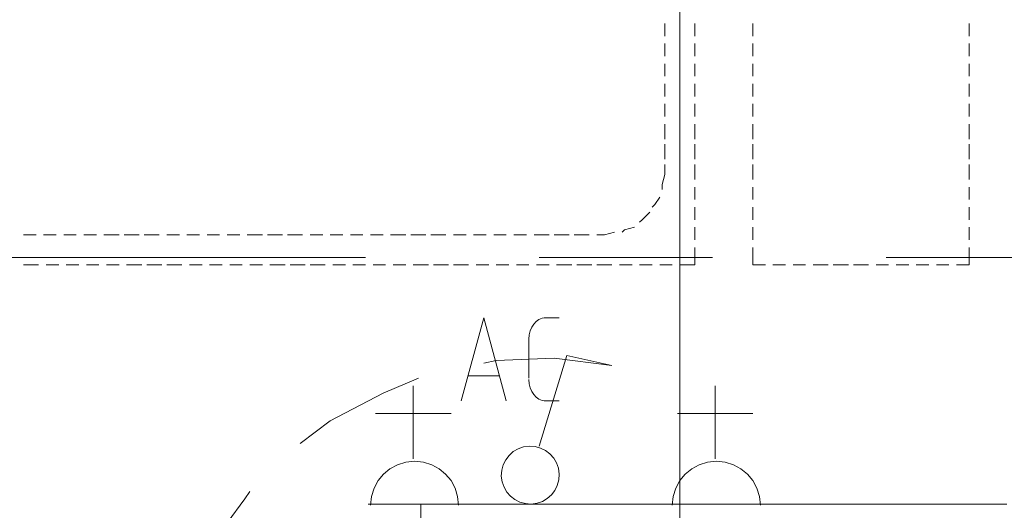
# Model space of a CAD drawing. Header units: millimetres. Extents: x 17 to 403, y 12 to 285.
# Tile 105 of 145: x 250 to 266, y 181 to 189. Entities that reach past the tile are written whole.
import ezdxf

# ---------------------------------------------------------------- set-up
doc = ezdxf.new("R2010")
doc.units = ezdxf.units.MM
doc.layers.add('LINE_000000', color=7, linetype='Continuous')

msp = doc.modelspace()

# ---------------------------------------------------------------- linework, layer by layer
at = {"layer": 'LINE_000000', "lineweight": 0}
for p, q in [((260.9, 196.384), (260.9, 178.858)), ((260.646, 188.934), (260.646, 188.722)), ((261.154, 188.934), (261.154, 188.722)), ((262.128, 188.722), (262.128, 188.934)), ((265.769, 188.934), (265.769, 188.722)), ((260.646, 188.595), (260.646, 188.383)), ((261.154, 188.595), (261.154, 188.383)), ((262.128, 188.383), (262.128, 188.595)), ((265.769, 188.595), (265.769, 188.383)), ((260.646, 188.256), (260.646, 188.045)), ((261.154, 188.256), (261.154, 188.045)), ((262.128, 188.045), (262.128, 188.256)), ((265.769, 188.256), (265.769, 188.045)), ((260.646, 187.918), (260.646, 187.706)), ((261.154, 187.918), (261.154, 187.706)), ((262.128, 187.706), (262.128, 187.918)), ((265.769, 187.918), (265.769, 187.706)), ((260.646, 187.579), (260.646, 187.367)), ((261.154, 187.579), (261.154, 187.367)), ((262.128, 187.367), (262.128, 187.579)), ((265.769, 187.579), (265.769, 187.367)), ((260.646, 187.24), (260.646, 186.986)), ((261.154, 187.24), (261.154, 186.986)), ((262.128, 186.986), (262.128, 187.24)), ((265.769, 187.24), (265.769, 186.986)), ((260.646, 186.902), (260.646, 186.648)), ((261.154, 186.902), (261.154, 186.648)), ((262.128, 186.648), (262.128, 186.902)), ((265.769, 186.902), (265.769, 186.648)), ((261.154, 186.563), (261.154, 186.309)), ((262.128, 186.309), (262.128, 186.563)), ((265.769, 186.563), (265.769, 186.309)), ((261.154, 186.182), (261.154, 185.97)), ((262.128, 185.97), (262.128, 186.182)), ((265.769, 186.182), (265.769, 185.97)), ((261.154, 185.843), (261.154, 185.632)), ((262.128, 185.632), (262.128, 185.843)), ((265.769, 185.843), (265.769, 185.632)), ((261.154, 185.505), (261.154, 185.293)), ((262.128, 185.293), (262.128, 185.505)), ((265.769, 185.505), (265.769, 185.293)), ((250.063, 185.378), (249.851, 185.378)), ((250.402, 185.378), (250.19, 185.378)), ((250.74, 185.378), (250.529, 185.378)), ((251.079, 185.378), (250.867, 185.378)), ((251.46, 185.378), (251.206, 185.378)), ((251.799, 185.378), (251.545, 185.378)), ((252.137, 185.378), (251.883, 185.378)), ((252.476, 185.378), (252.264, 185.378)), ((252.815, 185.378), (252.603, 185.378)), ((253.153, 185.378), (252.942, 185.378)), ((253.492, 185.378), (253.28, 185.378)), ((253.873, 185.378), (253.619, 185.378)), ((254.212, 185.378), (253.958, 185.378)), ((254.55, 185.378), (254.296, 185.378)), ((254.889, 185.378), (254.677, 185.378)), ((255.228, 185.378), (255.016, 185.378)), ((255.566, 185.378), (255.355, 185.378)), ((255.905, 185.378), (255.693, 185.378)), ((256.286, 185.378), (256.032, 185.378)), ((256.625, 185.378), (256.371, 185.378)), ((256.963, 185.378), (256.709, 185.378)), ((257.302, 185.378), (257.09, 185.378)), ((257.641, 185.378), (257.429, 185.378)), ((257.979, 185.378), (257.768, 185.378)), ((258.318, 185.378), (258.106, 185.378)), ((258.699, 185.378), (258.445, 185.378)), ((259.038, 185.378), (258.784, 185.378)), ((259.376, 185.378), (259.122, 185.378)), ((261.154, 185.166), (261.154, 184.87)), ((262.128, 184.87), (262.128, 185.166)), ((255.609, 184.997), (238.083, 184.997)), ((261.451, 184.997), (258.53, 184.997)), ((281.898, 184.997), (264.372, 184.997)), ((250.105, 184.87), (249.851, 184.87)), ((250.444, 184.87), (250.232, 184.87)), ((250.783, 184.87), (250.571, 184.87)), ((251.121, 184.87), (250.91, 184.87)), ((251.46, 184.87), (251.248, 184.87)), ((251.841, 184.87), (251.587, 184.87)), ((252.18, 184.87), (251.926, 184.87)), ((252.518, 184.87), (252.264, 184.87)), ((252.857, 184.87), (252.645, 184.87)), ((253.196, 184.87), (252.984, 184.87)), ((253.534, 184.87), (253.323, 184.87)), ((253.873, 184.87), (253.661, 184.87)), ((254.254, 184.87), (254, 184.87)), ((254.593, 184.87), (254.339, 184.87)), ((254.931, 184.87), (254.677, 184.87)), ((255.27, 184.87), (255.058, 184.87)), ((255.609, 184.87), (255.397, 184.87)), ((255.947, 184.87), (255.736, 184.87)), ((256.286, 184.87), (256.074, 184.87)), ((256.667, 184.87), (256.413, 184.87)), ((257.006, 184.87), (256.752, 184.87)), ((257.344, 184.87), (257.09, 184.87)), ((257.683, 184.87), (257.471, 184.87)), ((258.022, 184.87), (257.81, 184.87)), ((258.36, 184.87), (258.149, 184.87)), ((258.699, 184.87), (258.487, 184.87)), ((259.08, 184.87), (258.826, 184.87)), ((259.419, 184.87), (259.165, 184.87)), ((259.757, 184.87), (259.503, 184.87)), ((260.096, 184.87), (259.884, 184.87)), ((260.435, 184.87), (260.223, 184.87)), ((260.773, 184.87), (260.562, 184.87)), ((261.154, 184.87), (260.9, 184.87)), ((262.34, 184.87), (262.128, 184.87)), ((262.678, 184.87), (262.467, 184.87)), ((263.017, 184.87), (262.805, 184.87)), ((263.398, 184.87), (263.144, 184.87)), ((263.737, 184.87), (263.483, 184.87)), ((264.075, 184.87), (263.821, 184.87)), ((264.414, 184.87), (264.202, 184.87)), ((264.753, 184.87), (264.541, 184.87)), ((265.091, 184.87), (264.88, 184.87)), ((265.43, 184.87), (265.218, 184.87)), ((258.614, 183.981), (258.868, 183.981)), ((258.36, 182.965), (258.36, 183.642)), ((257.852, 183.007), (257.344, 183.007)), ((256.413, 181.61), (256.413, 182.838)), ((261.493, 181.61), (261.493, 182.838)), ((258.868, 182.584), (258.614, 182.584)), ((255.778, 182.372), (257.048, 182.372)), ((260.858, 182.372), (262.128, 182.372)), ((255.651, 180.848), (257.175, 180.848)), ((256.54, 179.62), (256.54, 180.848)), ((256.54, 180.848), (266.404, 180.848)), ((260.731, 180.848), (262.255, 180.848)), ((256.54, 180.763), (256.54, 180.763))]:
    msp.add_line(p, q, dxfattribs=at)
for points in [[(260.646, 186.563), (260.646, 186.394), (260.604, 186.224), (260.604, 186.14)], [(260.562, 186.013), (260.477, 185.886), (260.435, 185.843)], [(260.392, 185.759), (260.265, 185.632), (260.223, 185.589)], [(260.138, 185.505), (259.969, 185.462), (259.927, 185.42)], [(259.8, 185.42), (259.63, 185.378), (259.503, 185.378)], [(265.769, 185.166), (265.769, 184.87), (265.557, 184.87)], [(257.217, 182.584), (257.598, 183.981), (257.979, 182.584)], [(258.636, 183.981), (258.58, 183.973), (258.528, 183.952), (258.482, 183.919), (258.441, 183.875), (258.407, 183.822), (258.382, 183.761), (258.366, 183.693), (258.36, 183.621)], [(259.757, 183.176), (258.784, 183.303), (257.81, 183.261), (257.598, 183.219)], [(258.53, 181.822), (258.995, 183.346), (259.757, 183.176)], [(256.498, 182.965), (255.905, 182.711), (255.016, 182.245), (254.508, 181.864)], [(258.36, 182.944), (258.366, 182.871), (258.382, 182.803), (258.407, 182.742), (258.441, 182.689), (258.482, 182.645), (258.528, 182.612), (258.58, 182.591), (258.636, 182.584)], [(257.175, 180.827), (257.16, 180.976), (257.117, 181.115), (257.048, 181.241), (256.958, 181.351), (256.848, 181.441), (256.723, 181.509), (256.583, 181.553), (256.434, 181.568), (256.285, 181.553), (256.146, 181.509), (256.02, 181.441), (255.91, 181.351), (255.82, 181.241), (255.752, 181.115), (255.708, 180.976), (255.693, 180.827)], [(262.255, 180.827), (262.24, 180.976), (262.197, 181.115), (262.128, 181.241), (262.038, 181.351), (261.928, 181.441), (261.803, 181.509), (261.663, 181.553), (261.514, 181.568), (261.365, 181.553), (261.226, 181.509), (261.1, 181.441), (260.99, 181.351), (260.9, 181.241), (260.832, 181.115), (260.788, 180.976), (260.773, 180.827)], [(253.661, 181.06), (253.577, 180.933), (252.984, 180.128), (252.561, 179.239), (252.518, 179.07)]]:
    msp.add_lwpolyline(points, dxfattribs=at)
msp.add_lwpolyline([(258.868, 181.352), (258.855, 181.449), (258.823, 181.54), (258.776, 181.621), (258.714, 181.691), (258.64, 181.748), (258.555, 181.79), (258.463, 181.815), (258.365, 181.821), (258.267, 181.808), (258.177, 181.777), (258.095, 181.729), (258.026, 181.667), (257.969, 181.593), (257.927, 181.509), (257.901, 181.416), (257.895, 181.318), (257.908, 181.22), (257.94, 181.13), (257.987, 181.049), (258.049, 180.979), (258.123, 180.922), (258.208, 180.88), (258.3, 180.855), (258.398, 180.848), (258.496, 180.862), (258.586, 180.893), (258.668, 180.941), (258.737, 181.003), (258.794, 181.077), (258.836, 181.161), (258.862, 181.253), (258.868, 181.352)], close=True, dxfattribs=at)

doc.saveas('drawing.dxf')
